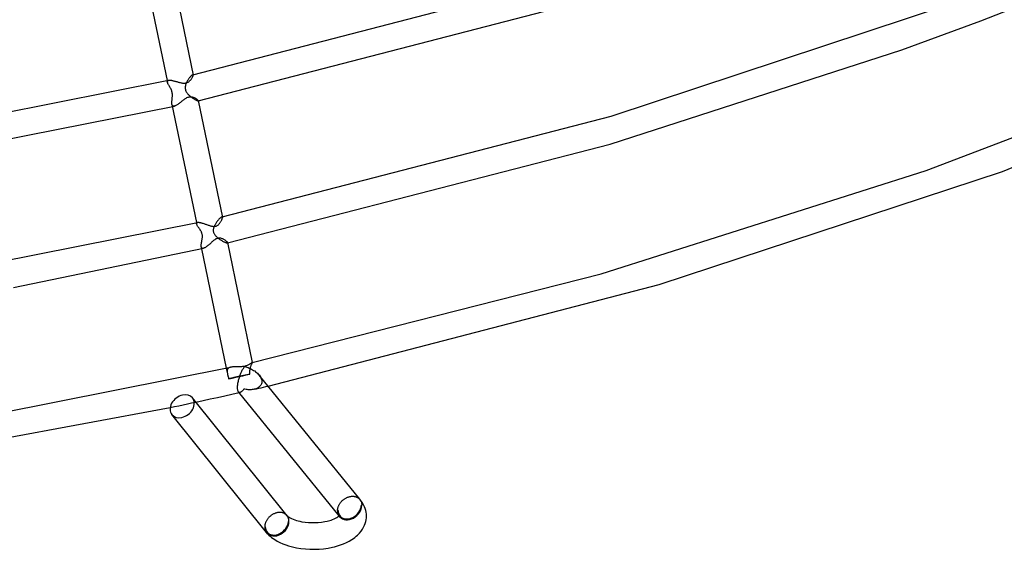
# Model space of a CAD drawing. Header units: millimetres. Extents: x -657 to 657, y -323 to 528.
# Tile 54 of 131: x 216 to 364, y -304 to -224. Entities that reach past the tile are written whole.
import ezdxf

# ---------------------------------------------------------------- set-up
doc = ezdxf.new("R2010")
doc.units = ezdxf.units.MM
doc.layers.add('HIDDEN', color=7, linetype='Continuous')
doc.layers.add('THICK', color=7, linetype='Continuous')

msp = doc.modelspace()

# ---------------------------------------------------------------- linework, layer by layer
at = {"layer": 'HIDDEN'}
for p, q in [((237.71, -233.58), (237.76, -233.82)), ((237.75, -233.71), (237.76, -233.67)), ((237.75, -233.76), (237.75, -233.71)), ((237.76, -233.82), (237.75, -233.76)), ((237.76, -233.67), (237.77, -233.63)), ((237.77, -233.87), (237.76, -233.82)), ((237.77, -233.63), (237.8, -233.6)), ((237.79, -233.94), (237.77, -233.87)), ((237.82, -234), (237.79, -233.94)), ((237.8, -233.6), (237.83, -233.57)), ((237.85, -234.07), (237.82, -234)), ((237.83, -233.57), (237.88, -233.55)), ((237.88, -233.55), (237.93, -233.53)), ((240.6, -234), (240.55, -234.13)), ((240.66, -233.88), (240.6, -234)), ((240.71, -233.78), (240.66, -233.88)), ((240.76, -233.68), (240.71, -233.78)), ((240.81, -233.58), (240.76, -233.68)), ((240.87, -233.48), (240.81, -233.58)), ((240.93, -233.39), (240.87, -233.48)), ((240.99, -233.3), (240.93, -233.39)), ((241.05, -233.21), (240.99, -233.3)), ((241.11, -233.13), (241.05, -233.21)), ((241.18, -233.06), (241.11, -233.13)), ((241.23, -232.99), (241.18, -233.06)), ((241.29, -232.93), (241.23, -232.99)), ((241.35, -232.87), (241.29, -232.93)), ((241.4, -232.83), (241.35, -232.87)), ((241.44, -232.79), (241.4, -232.83)), ((241.49, -232.76), (241.44, -232.79)), ((241.52, -232.74), (241.49, -232.76)), ((241.56, -232.73), (241.52, -232.74)), ((241.57, -232.72), (241.56, -232.73)), ((241.56, -232.73), (241.57, -232.72)), ((241.59, -232.72), (241.57, -232.72)), ((241.57, -232.72), (241.58, -232.72)), ((241.58, -232.72), (241.59, -232.72)), ((241.6, -232.73), (241.59, -232.72)), ((241.59, -232.72), (241.6, -232.72)), ((241.6, -232.72), (241.6, -232.71)), ((241.6, -232.71), (241.61, -232.71)), ((241.61, -232.74), (241.6, -232.73)), ((241.62, -232.75), (241.61, -232.74)), ((241.63, -232.77), (241.62, -232.75)), ((237.89, -234.14), (237.85, -234.07)), ((237.93, -234.22), (237.89, -234.14)), ((237.98, -234.29), (237.93, -234.22)), ((238.02, -234.37), (237.98, -234.29)), ((238.07, -234.46), (238.02, -234.37)), ((238.14, -234.57), (238.07, -234.46)), ((238.2, -234.68), (238.14, -234.57)), ((238.26, -234.79), (238.2, -234.68)), ((238.32, -234.91), (238.26, -234.79)), ((238.37, -235.02), (238.32, -234.91)), ((238.41, -235.14), (238.37, -235.02)), ((238.45, -235.26), (238.41, -235.14)), ((238.48, -235.38), (238.45, -235.26)), ((238.5, -235.49), (238.48, -235.38)), ((238.51, -235.62), (238.5, -235.49)), ((240.45, -234.53), (240.44, -234.66)), ((240.44, -234.66), (240.45, -234.8)), ((240.48, -234.39), (240.45, -234.53)), ((240.45, -234.8), (240.47, -234.93)), ((240.47, -234.93), (240.5, -235.06)), ((240.51, -234.26), (240.48, -234.39)), ((240.5, -235.06), (240.55, -235.19)), ((240.55, -234.13), (240.51, -234.26)), ((240.55, -235.19), (240.61, -235.3)), ((240.61, -235.3), (240.67, -235.39)), ((240.67, -235.39), (240.73, -235.48)), ((240.73, -235.48), (240.8, -235.56)), ((238.43, -236.84), (238.44, -236.74)), ((238.43, -236.93), (238.43, -236.84)), ((238.43, -237.02), (238.43, -236.93)), ((238.44, -236.74), (238.45, -236.63)), ((238.45, -236.63), (238.46, -236.53)), ((238.46, -236.53), (238.47, -236.42)), ((238.47, -236.42), (238.48, -236.31)), ((238.48, -236.31), (238.49, -236.2)), ((238.49, -236.2), (238.5, -236.09)), ((238.5, -236.09), (238.51, -235.98)), ((238.52, -235.74), (238.51, -235.62)), ((238.51, -235.98), (238.52, -235.86)), ((238.52, -235.86), (238.52, -235.74)), ((240.8, -235.56), (240.86, -235.63)), ((240.86, -235.63), (240.94, -235.71)), ((240.94, -235.71), (241.01, -235.78)), ((241.01, -235.78), (241.09, -235.86)), ((241.09, -235.86), (241.17, -235.93)), ((241.17, -235.93), (241.26, -236)), ((241.26, -236), (241.34, -236.06)), ((241.34, -236.06), (241.43, -236.12)), ((241.43, -236.12), (241.51, -236.18)), ((241.51, -236.18), (241.59, -236.24)), ((241.59, -236.24), (241.68, -236.3)), ((241.68, -236.3), (241.76, -236.35)), ((241.76, -236.35), (241.83, -236.39)), ((241.83, -236.39), (241.91, -236.44)), ((241.91, -236.44), (241.98, -236.48)), ((241.98, -236.48), (242.05, -236.51)), ((242.05, -236.51), (242.11, -236.55)), ((242.11, -236.55), (242.17, -236.57)), ((242.17, -236.57), (242.23, -236.6)), ((242.23, -236.6), (242.28, -236.61)), ((242.28, -236.61), (242.32, -236.63)), ((242.32, -236.63), (242.35, -236.63)), ((242.35, -236.63), (242.38, -236.64)), ((242.38, -236.64), (242.4, -236.64)), ((242.4, -236.64), (242.41, -236.63)), ((242.41, -236.63), (242.41, -236.63)), ((242.41, -236.63), (242.42, -236.63)), ((242.42, -236.62), (242.42, -236.61)), ((242.42, -236.63), (242.42, -236.62)), ((242.42, -236.62), (242.42, -236.62)), ((238.44, -237.1), (238.43, -237.02)), ((238.45, -237.18), (238.44, -237.1)), ((238.47, -237.25), (238.45, -237.18)), ((238.5, -237.31), (238.47, -237.25)), ((238.53, -237.36), (238.5, -237.31)), ((238.57, -237.4), (238.53, -237.36)), ((238.62, -237.43), (238.57, -237.4)), ((238.68, -237.44), (238.62, -237.43)), ((238.75, -237.44), (238.68, -237.44)), ((238.82, -237.43), (238.75, -237.44)), ((245.24, -254.77), (245.17, -254.87)), ((245.31, -254.68), (245.24, -254.77)), ((245.37, -254.6), (245.31, -254.68)), ((245.44, -254.51), (245.37, -254.6)), ((245.51, -254.44), (245.44, -254.51)), ((245.57, -254.37), (245.51, -254.44)), ((245.63, -254.3), (245.57, -254.37)), ((245.69, -254.25), (245.63, -254.3)), ((245.75, -254.2), (245.69, -254.25)), ((245.8, -254.16), (245.75, -254.2)), ((245.85, -254.12), (245.8, -254.16)), ((245.9, -254.1), (245.85, -254.12)), ((245.94, -254.09), (245.9, -254.1)), ((245.96, -254.09), (245.94, -254.09)), ((245.94, -254.09), (245.95, -254.09)), ((245.95, -254.09), (245.97, -254.08)), ((245.99, -254.09), (245.96, -254.09)), ((245.97, -254.08), (245.98, -254.08)), ((245.98, -254.08), (245.99, -254.08)), ((245.99, -254.08), (246.01, -254.07)), ((246, -254.1), (245.99, -254.09)), ((246.02, -254.11), (246, -254.1)), ((246.01, -254.07), (246.02, -254.07)), ((246.03, -254.13), (246.02, -254.11)), ((246.04, -254.15), (246.03, -254.13)), ((242.12, -254.94), (242.15, -255.12)), ((242.15, -255.02), (242.17, -254.98)), ((242.15, -255.07), (242.15, -255.02)), ((242.15, -255.12), (242.15, -255.07)), ((242.17, -255.18), (242.15, -255.12)), ((242.17, -254.98), (242.2, -254.94)), ((242.2, -255.25), (242.17, -255.18)), ((242.2, -254.94), (242.24, -254.92)), ((242.23, -255.31), (242.2, -255.25)), ((242.27, -255.39), (242.23, -255.31)), ((242.24, -254.92), (242.29, -254.9)), ((242.31, -255.46), (242.27, -255.39)), ((242.37, -255.54), (242.31, -255.46)), ((242.42, -255.63), (242.37, -255.54)), ((242.48, -255.71), (242.42, -255.63)), ((242.54, -255.8), (242.48, -255.71)), ((242.59, -255.86), (242.54, -255.8)), ((242.63, -255.93), (242.59, -255.86)), ((242.68, -255.99), (242.63, -255.93)), ((242.72, -256.06), (242.68, -255.99)), ((242.76, -256.13), (242.72, -256.06)), ((242.8, -256.2), (242.76, -256.13)), ((242.84, -256.27), (242.8, -256.2)), ((244.67, -256.07), (244.66, -256.16)), ((244.66, -256.16), (244.67, -256.25)), ((244.69, -255.9), (244.67, -255.98)), ((244.67, -255.98), (244.67, -256.07)), ((244.67, -256.25), (244.69, -256.34)), ((244.71, -255.82), (244.69, -255.9)), ((244.72, -255.75), (244.71, -255.82)), ((244.74, -255.69), (244.72, -255.75)), ((244.77, -255.63), (244.74, -255.69)), ((244.79, -255.57), (244.77, -255.63)), ((244.81, -255.51), (244.79, -255.57)), ((244.84, -255.45), (244.81, -255.51)), ((244.87, -255.39), (244.84, -255.45)), ((244.9, -255.33), (244.87, -255.39)), ((244.93, -255.27), (244.9, -255.33)), ((244.99, -255.17), (244.93, -255.27)), ((245.05, -255.07), (244.99, -255.17)), ((245.11, -254.97), (245.05, -255.07)), ((245.17, -254.87), (245.11, -254.97)), ((242.88, -256.34), (242.84, -256.27)), ((242.91, -256.42), (242.88, -256.34)), ((242.95, -256.5), (242.91, -256.42)), ((242.93, -257.8), (242.95, -257.7)), ((242.97, -256.58), (242.95, -256.5)), ((242.95, -257.7), (242.97, -257.6)), ((243, -256.66), (242.97, -256.58)), ((242.97, -257.6), (242.99, -257.5)), ((242.99, -257.5), (243, -257.4)), ((243.01, -256.74), (243, -256.66)), ((243, -257.4), (243.02, -257.29)), ((243.03, -256.83), (243.01, -256.74)), ((243.02, -257.29), (243.03, -257.2)), ((243.03, -256.92), (243.03, -256.83)), ((243.03, -257.01), (243.03, -256.92)), ((243.03, -257.1), (243.03, -257.01)), ((243.03, -257.2), (243.03, -257.1)), ((244.69, -256.34), (244.71, -256.42)), ((244.71, -256.42), (244.74, -256.51)), ((244.74, -256.51), (244.78, -256.59)), ((244.78, -256.59), (244.83, -256.67)), ((244.83, -256.67), (244.88, -256.76)), ((244.88, -256.76), (244.95, -256.84)), ((244.95, -256.84), (245.02, -256.92)), ((245.02, -256.92), (245.1, -257)), ((245.1, -257), (245.18, -257.08)), ((245.18, -257.08), (245.27, -257.16)), ((245.27, -257.16), (245.37, -257.24)), ((245.37, -257.24), (245.46, -257.31)), ((245.46, -257.31), (245.56, -257.39)), ((245.56, -257.39), (245.66, -257.46)), ((245.66, -257.46), (245.76, -257.53)), ((245.76, -257.53), (245.86, -257.59)), ((245.86, -257.59), (245.96, -257.65)), ((245.96, -257.65), (246.06, -257.71)), ((246.06, -257.71), (246.15, -257.76)), ((242.86, -258.29), (242.87, -258.2)), ((242.86, -258.37), (242.86, -258.29)), ((242.86, -258.45), (242.86, -258.37)), ((242.86, -258.52), (242.86, -258.45)), ((242.87, -258.59), (242.86, -258.52)), ((242.87, -258.2), (242.88, -258.1)), ((242.89, -258.66), (242.87, -258.59)), ((242.87, -258.59), (242.92, -258.86)), ((242.88, -258.1), (242.9, -258.01)), ((242.91, -258.71), (242.89, -258.66)), ((242.9, -258.01), (242.91, -257.91)), ((242.91, -257.91), (242.93, -257.8)), ((242.95, -258.76), (242.91, -258.71)), ((242.99, -258.79), (242.95, -258.76)), ((243.05, -258.81), (242.99, -258.79)), ((243.11, -258.81), (243.05, -258.81)), ((243.18, -258.8), (243.11, -258.81)), ((246.15, -257.76), (246.24, -257.81)), ((246.24, -257.81), (246.33, -257.85)), ((246.33, -257.85), (246.41, -257.89)), ((246.41, -257.89), (246.49, -257.92)), ((246.49, -257.92), (246.56, -257.95)), ((246.56, -257.95), (246.62, -257.97)), ((246.62, -257.97), (246.67, -257.99)), ((246.67, -257.99), (246.72, -258)), ((246.72, -258), (246.76, -258)), ((246.76, -258), (246.79, -258)), ((246.79, -258), (246.8, -257.99)), ((246.8, -257.99), (246.81, -257.99)), ((246.81, -257.99), (246.82, -257.98)), ((246.82, -257.96), (246.82, -257.95)), ((246.82, -257.97), (246.82, -257.96)), ((246.82, -257.98), (246.82, -257.97)), ((246.63, -276.82), (246.81, -277.67)), ((246.81, -276.98), (246.79, -277.04)), ((246.85, -276.91), (246.81, -276.98)), ((246.9, -276.86), (246.85, -276.91)), ((246.95, -276.81), (246.9, -276.86)), ((247.02, -276.77), (246.95, -276.81)), ((247.09, -276.73), (247.02, -276.77)), ((247.17, -276.7), (247.09, -276.73)), ((247.26, -276.68), (247.17, -276.7)), ((250.2, -277.05), (250.21, -276.98)), ((250.21, -276.98), (250.24, -276.86)), ((250.24, -276.86), (250.26, -276.75)), ((250.26, -276.75), (250.29, -276.64)), ((250.29, -276.64), (250.33, -276.54)), ((250.33, -276.54), (250.36, -276.45)), ((250.36, -276.45), (250.39, -276.36)), ((250.39, -276.36), (250.42, -276.28)), ((250.42, -276.28), (250.45, -276.2)), ((250.45, -276.2), (250.48, -276.14)), ((250.48, -276.14), (250.5, -276.09)), ((250.5, -276.09), (250.52, -276.04)), ((250.53, -275.95), (250.52, -275.95)), ((250.52, -276.04), (250.53, -276)), ((250.54, -275.96), (250.53, -275.95)), ((250.53, -275.95), (250.53, -275.95)), ((250.53, -275.95), (250.53, -275.95)), ((250.53, -276), (250.54, -275.98)), ((250.54, -275.98), (250.54, -275.96)), ((250.54, -275.96), (250.54, -275.96)), ((250.54, -275.96), (250.54, -275.96)), ((246.77, -277.12), (246.76, -277.2)), ((246.76, -277.2), (246.76, -277.28)), ((246.76, -277.28), (246.76, -277.37)), ((246.76, -277.37), (246.77, -277.47)), ((246.79, -277.04), (246.77, -277.12)), ((246.77, -277.47), (246.79, -277.56)), ((246.79, -277.56), (246.81, -277.67)), ((246.81, -277.67), (246.81, -277.68)), ((246.81, -277.68), (246.81, -277.69)), ((246.81, -277.69), (246.81, -277.7)), ((246.81, -277.7), (246.81, -277.71)), ((246.81, -277.71), (246.82, -277.72)), ((246.82, -277.72), (246.82, -277.73)), ((246.82, -277.73), (246.83, -277.8)), ((246.83, -277.8), (246.85, -277.86)), ((246.85, -277.86), (246.87, -277.93)), ((246.87, -277.93), (246.88, -278)), ((246.88, -278), (246.9, -278.07)), ((246.9, -278.07), (246.92, -278.14)), ((246.92, -278.14), (246.94, -278.21)), ((246.94, -278.21), (246.95, -278.28)), ((246.95, -278.28), (246.97, -278.36)), ((246.97, -278.36), (246.99, -278.43)), ((246.99, -278.43), (247.52, -278.31)), ((247.52, -278.31), (248.05, -278.19)), ((248.05, -278.19), (248.58, -278.08)), ((248.58, -278.08), (249.1, -277.96)), ((249.1, -277.96), (249.63, -277.84)), ((249.63, -277.84), (250.16, -277.72)), ((250.15, -277.49), (250.16, -277.41)), ((250.15, -277.57), (250.15, -277.49)), ((250.16, -277.65), (250.15, -277.57)), ((250.16, -277.34), (250.17, -277.26)), ((250.16, -277.41), (250.16, -277.34)), ((250.16, -277.72), (250.16, -277.65)), ((250.17, -277.26), (250.18, -277.19)), ((250.18, -277.19), (250.19, -277.12)), ((250.19, -277.12), (250.2, -277.05)), ((251.56, -277.84), (251.67, -277.99)), ((251.67, -277.99), (251.76, -278.14)), ((251.76, -278.14), (251.84, -278.3)), ((251.84, -278.3), (251.91, -278.46)), ((251.91, -278.46), (251.95, -278.62)), ((249.29, -279.95), (249.23, -280.03)), ((249.44, -279.98), (249.29, -279.95)), ((250.94, -279.96), (250.81, -279.99)), ((250.82, -279.99), (251.17, -279.91)), ((251.07, -279.91), (250.94, -279.96)), ((251.2, -279.87), (251.07, -279.91)), ((251.17, -279.91), (251.52, -279.83)), ((251.32, -279.81), (251.2, -279.87)), ((251.43, -279.74), (251.32, -279.81)), ((251.54, -279.67), (251.43, -279.74)), ((251.52, -279.83), (251.87, -279.75)), ((251.64, -279.59), (251.54, -279.67)), ((251.73, -279.49), (251.64, -279.59)), ((251.8, -279.39), (251.73, -279.49)), ((251.86, -279.28), (251.8, -279.39)), ((251.91, -279.16), (251.86, -279.28)), ((251.87, -279.75), (252.22, -279.67)), ((251.95, -279.04), (251.91, -279.16)), ((251.95, -278.62), (251.97, -278.78)), ((251.97, -278.91), (251.95, -279.04)), ((251.97, -278.78), (251.97, -278.91)), ((252.22, -279.67), (252.57, -279.59)), ((252.57, -279.59), (252.92, -279.51)), ((248.49, -280.41), (248.46, -280.37)), ((248.53, -280.43), (248.49, -280.41)), ((248.58, -280.45), (248.53, -280.43)), ((248.56, -280.49), (248.58, -280.48)), ((248.62, -280.46), (248.58, -280.45)), ((248.58, -280.48), (248.61, -280.48)), ((248.61, -280.48), (248.63, -280.47)), ((248.67, -280.46), (248.62, -280.46)), ((248.63, -280.47), (248.66, -280.47)), ((248.66, -280.47), (248.68, -280.46)), ((248.71, -280.45), (248.67, -280.46)), ((248.68, -280.46), (248.71, -280.46)), ((248.77, -280.44), (248.71, -280.45)), ((248.82, -280.41), (248.77, -280.44)), ((248.88, -280.38), (248.82, -280.41)), ((248.93, -280.34), (248.88, -280.38)), ((248.99, -280.29), (248.93, -280.34)), ((249.05, -280.24), (248.99, -280.29)), ((249.11, -280.17), (249.05, -280.24)), ((249.17, -280.11), (249.11, -280.17)), ((249.23, -280.03), (249.17, -280.11)), ((249.6, -280.01), (249.44, -279.98)), ((249.76, -280.03), (249.6, -280.01)), ((249.91, -280.05), (249.76, -280.03)), ((250.06, -280.05), (249.91, -280.05)), ((250.22, -280.05), (250.06, -280.05)), ((250.37, -280.05), (250.22, -280.05)), ((250.52, -280.04), (250.37, -280.05)), ((250.66, -280.02), (250.52, -280.04)), ((250.81, -279.99), (250.66, -280.02)), ((238.19, -282.73), (238.83, -282.59)), ((238.83, -282.59), (239.48, -282.46)), ((239.48, -282.46), (240.12, -282.32)), ((240.12, -282.32), (240.77, -282.18)), ((240.77, -282.18), (241.41, -282.04)), ((241.41, -282.04), (242.05, -281.91)), ((266.71, -296.51), (266.71, -296.52)), ((266.71, -296.52), (266.72, -296.52)), ((266.72, -296.52), (266.72, -296.53)), ((266.72, -296.53), (266.73, -296.53)), ((266.73, -296.53), (266.73, -296.54)), ((266.73, -296.54), (266.74, -296.55)), ((266.74, -296.55), (266.78, -296.61)), ((266.78, -296.61), (266.82, -296.67)), ((266.82, -296.67), (266.86, -296.73)), ((266.86, -296.73), (266.89, -296.8)), ((266.89, -296.8), (266.92, -296.87)), ((266.92, -296.87), (266.95, -296.94)), ((267.02, -297.41), (266.93, -297.43)), ((266.95, -296.94), (266.97, -297.02)), ((266.97, -297.02), (266.99, -297.09)), ((266.99, -297.09), (267, -297.17)), ((267, -297.17), (267.01, -297.25)), ((267.01, -297.25), (267.02, -297.33)), ((267.02, -297.33), (267.02, -297.41)), ((255.74, -298.94), (255.73, -298.93)), ((255.74, -298.95), (255.74, -298.94)), ((255.75, -298.96), (255.74, -298.95)), ((255.76, -298.97), (255.75, -298.96)), ((255.77, -298.98), (255.76, -298.97)), ((255.78, -298.99), (255.77, -298.98)), ((255.82, -299.05), (255.78, -298.99)), ((255.86, -299.11), (255.82, -299.05)), ((255.9, -299.17), (255.86, -299.11)), ((255.93, -299.24), (255.9, -299.17)), ((263.46, -298.2), (263.37, -298.22)), ((263.64, -299.08), (263.6, -299.02)), ((263.73, -299.18), (263.7, -299.15)), ((263.72, -298.95), (263.71, -298.99)), ((263.71, -298.99), (263.71, -299.04)), ((263.71, -299.04), (263.71, -299.08)), ((263.71, -299.08), (263.72, -299.11)), ((263.73, -298.92), (263.72, -298.95)), ((263.72, -299.11), (263.72, -299.15)), ((263.72, -299.15), (263.73, -299.17)), ((263.74, -298.87), (263.73, -298.89)), ((263.73, -298.89), (263.73, -298.92)), ((263.73, -299.17), (263.74, -299.19)), ((263.74, -299.2), (263.73, -299.18)), ((263.74, -298.87), (263.74, -298.87)), ((263.74, -299.19), (263.74, -299.2)), ((263.74, -299.2), (263.74, -299.2)), ((252.4, -300.66), (252.49, -300.64)), ((255.96, -299.31), (255.93, -299.24)), ((255.99, -299.38), (255.96, -299.31)), ((255.97, -299.87), (256.06, -299.85)), ((256.01, -299.46), (255.99, -299.38)), ((256.03, -299.53), (256.01, -299.46)), ((256.04, -299.61), (256.03, -299.53)), ((256.05, -299.69), (256.04, -299.61)), ((256.06, -299.77), (256.05, -299.69)), ((256.06, -299.85), (256.06, -299.77))]:
    msp.add_line(p, q, dxfattribs=at)
for centre, start, end in [((265.19, -297.82), 219.0588, 221.6883), ((254.23, -300.26), 218.7755, 221.6887)]:
    msp.add_arc(centre, 1.9, start, end, dxfattribs=at)
for centre, major_axis, ratio, start_param, end_param in [((248.93, -278.04), (-1.96, -0.4), 0.041332, -1.210506, -0.158728), ((248.93, -278.04), (-1.96, -0.4), 0.041332, -2.262285, -1.210506), ((239.99, -282.54), (1.56, 1.25), 0.76134, -2.145149, -0.000075), ((239.99, -282.54), (1.56, 1.25), 0.76134, 3.141518, 4.138037), ((265.19, -297.82), (-1.49, -1.33), 0.791154, 0.000104, 2.527861), ((265.19, -297.82), (1.48, 1.2), 0.764508, 3.141533, 5.705075), ((265.19, -297.82), (1.42, 1.26), 0.791154, -3.141489, -0.613732), ((265.19, -297.82), (-1.55, -1.26), 0.764508, 0.992687, 2.563483), ((265.19, -297.82), (1.48, 1.2), 0.764508, 2.563483, 3.141533), ((265.19, -297.82), (1.42, 1.26), 0.791154, 2.527861, 3.141697), ((265.19, -297.82), (-1.49, -1.33), 0.791154, -0.099618, 0.000104), ((265.19, -297.82), (-1.55, -1.26), 0.764508, -0.043512, -0.000059), ((265.19, -297.82), (-1.55, -1.26), 0.764508, -0.000059, 0.010939), ((265.19, -297.82), (-1.55, -1.26), 0.764508, 0.034199, 0.992687), ((254.23, -300.26), (-1.48, -1.19), 0.76134, -0.574352, -0.000075), ((254.23, -300.26), (-1.42, -1.26), 0.791154, -0.613732, 0.000104), ((254.23, -300.26), (-1.49, -1.33), 0.791154, 0.000104, 2.527861), ((254.23, -300.26), (-1.48, -1.19), 0.76134, -0.000075, 2.56724), ((254.23, -300.26), (-1.42, -1.26), 0.791154, 0.000104, 2.527861), ((254.23, -300.26), (-1.56, -1.25), 0.76134, 0.996444, 2.56724), ((254.23, -300.26), (-1.56, -1.25), 0.76134, 0.040781, 0.996444)]:
    msp.add_ellipse(centre, major_axis=major_axis, ratio=ratio, start_param=start_param, end_param=end_param, dxfattribs=at)
at = {"layer": 'THICK'}
for p, q in [((360.15, -224.64), (390.78, -212.46)), ((234.03, -215.75), (237.71, -233.58)), ((238.01, -215.26), (241.63, -232.77)), ((241.61, -232.71), (299.06, -217.85)), ((242.42, -236.63), (300.15, -221.7)), ((304.53, -238.93), (355.78, -222.03)), ((348.28, -228.99), (360.15, -224.64)), ((304.38, -243.13), (348.28, -228.99)), ((363.38, -247.24), (403.65, -231.12)), ((195.96, -241.85), (237.93, -233.53)), ((237.93, -233.53), (237.98, -233.52)), ((237.98, -233.52), (238.05, -233.52)), ((238.05, -233.52), (238.12, -233.52)), ((238.12, -233.52), (238.19, -233.53)), ((238.19, -233.53), (238.27, -233.54)), ((238.27, -233.54), (238.36, -233.55)), ((238.36, -233.55), (238.45, -233.57)), ((238.45, -233.57), (238.55, -233.59)), ((238.55, -233.59), (238.64, -233.62)), ((238.64, -233.62), (238.75, -233.64)), ((238.75, -233.64), (238.85, -233.67)), ((238.85, -233.67), (238.96, -233.7)), ((238.96, -233.7), (239.06, -233.73)), ((239.06, -233.73), (239.17, -233.76)), ((239.17, -233.76), (239.28, -233.8)), ((239.28, -233.8), (239.39, -233.83)), ((239.39, -233.83), (239.5, -233.86)), ((239.5, -233.86), (239.6, -233.89)), ((239.6, -233.89), (239.71, -233.91)), ((239.71, -233.91), (239.82, -233.93)), ((239.82, -233.93), (239.92, -233.96)), ((239.92, -233.96), (240.03, -233.97)), ((240.03, -233.97), (240.14, -233.98)), ((240.14, -233.98), (240.24, -233.99)), ((240.24, -233.99), (240.35, -233.99)), ((240.35, -233.99), (240.45, -233.98)), ((240.45, -233.98), (240.55, -233.96)), ((240.55, -233.96), (240.64, -233.94)), ((240.64, -233.94), (240.73, -233.9)), ((240.73, -233.9), (240.81, -233.86)), ((240.81, -233.86), (240.89, -233.82)), ((240.89, -233.82), (240.97, -233.77)), ((240.97, -233.77), (241.03, -233.72)), ((241.03, -233.72), (241.1, -233.66)), ((241.1, -233.66), (241.16, -233.6)), ((241.16, -233.6), (241.22, -233.54)), ((241.22, -233.54), (241.28, -233.48)), ((241.28, -233.48), (241.33, -233.41)), ((241.33, -233.41), (241.38, -233.35)), ((241.38, -233.35), (241.42, -233.28)), ((241.42, -233.28), (241.46, -233.22)), ((241.46, -233.22), (241.5, -233.15)), ((241.5, -233.15), (241.53, -233.09)), ((241.53, -233.09), (241.56, -233.03)), ((241.56, -233.03), (241.58, -232.97)), ((241.58, -232.97), (241.6, -232.92)), ((241.6, -232.92), (241.62, -232.88)), ((241.62, -232.88), (241.63, -232.83)), ((241.63, -232.8), (241.63, -232.77)), ((241.63, -232.83), (241.63, -232.8)), ((351.9, -247.12), (388.79, -233.07)), ((239.64, -236.95), (239.54, -237.03)), ((239.74, -236.87), (239.64, -236.95)), ((239.84, -236.79), (239.74, -236.87)), ((239.95, -236.71), (239.84, -236.79)), ((240.05, -236.63), (239.95, -236.71)), ((240.15, -236.55), (240.05, -236.63)), ((240.25, -236.47), (240.15, -236.55)), ((240.35, -236.4), (240.25, -236.47)), ((240.45, -236.33), (240.35, -236.4)), ((240.56, -236.27), (240.45, -236.33)), ((240.66, -236.21), (240.56, -236.27)), ((240.77, -236.16), (240.66, -236.21)), ((240.88, -236.12), (240.77, -236.16)), ((240.99, -236.09), (240.88, -236.12)), ((241.09, -236.08), (240.99, -236.09)), ((241.18, -236.07), (241.09, -236.08)), ((241.27, -236.07), (241.18, -236.07)), ((241.37, -236.07), (241.27, -236.07)), ((241.45, -236.09), (241.37, -236.07)), ((241.54, -236.1), (241.45, -236.09)), ((241.62, -236.12), (241.54, -236.1)), ((241.7, -236.15), (241.62, -236.12)), ((241.77, -236.18), (241.7, -236.15)), ((241.85, -236.21), (241.77, -236.18)), ((241.92, -236.24), (241.85, -236.21)), ((241.99, -236.28), (241.92, -236.24)), ((242.05, -236.31), (241.99, -236.28)), ((242.11, -236.35), (242.05, -236.31)), ((242.17, -236.38), (242.11, -236.35)), ((242.22, -236.42), (242.17, -236.38)), ((242.27, -236.45), (242.22, -236.42)), ((242.31, -236.49), (242.27, -236.45)), ((242.35, -236.52), (242.31, -236.49)), ((242.37, -236.54), (242.35, -236.52)), ((242.4, -236.57), (242.37, -236.54)), ((242.41, -236.59), (242.4, -236.57)), ((242.42, -236.61), (242.41, -236.59)), ((242.42, -236.61), (246.04, -254.15)), ((196.67, -245.78), (238.82, -237.43)), ((238.45, -237.18), (242.12, -254.94)), ((238.9, -237.41), (238.82, -237.43)), ((238.98, -237.38), (238.9, -237.41)), ((239.06, -237.34), (238.98, -237.38)), ((239.15, -237.29), (239.06, -237.34)), ((239.25, -237.23), (239.15, -237.29)), ((239.34, -237.17), (239.25, -237.23)), ((239.44, -237.1), (239.34, -237.17)), ((239.54, -237.03), (239.44, -237.1)), ((246.02, -254.07), (304.53, -238.93)), ((246.83, -257.99), (304.38, -243.13)), ((303, -262.63), (351.9, -247.12)), ((311.76, -264.24), (363.38, -247.24)), ((245.78, -254.83), (245.83, -254.76)), ((245.83, -254.76), (245.87, -254.68)), ((245.87, -254.68), (245.91, -254.61)), ((245.91, -254.61), (245.94, -254.53)), ((245.94, -254.53), (245.97, -254.46)), ((245.97, -254.46), (246, -254.4)), ((246, -254.4), (246.02, -254.34)), ((246.02, -254.34), (246.03, -254.28)), ((246.03, -254.28), (246.04, -254.23)), ((246.04, -254.19), (246.04, -254.15)), ((246.04, -254.23), (246.04, -254.19)), ((199.55, -263.37), (242.29, -254.9)), ((242.29, -254.9), (242.35, -254.89)), ((242.35, -254.89), (242.41, -254.89)), ((242.41, -254.89), (242.48, -254.89)), ((242.48, -254.89), (242.56, -254.9)), ((242.56, -254.9), (242.64, -254.92)), ((242.64, -254.92), (242.73, -254.93)), ((242.73, -254.93), (242.82, -254.96)), ((242.82, -254.96), (242.92, -254.98)), ((242.92, -254.98), (243.02, -255.01)), ((243.02, -255.01), (243.12, -255.05)), ((243.12, -255.05), (243.23, -255.08)), ((243.23, -255.08), (243.34, -255.12)), ((243.34, -255.12), (243.45, -255.16)), ((243.45, -255.16), (243.56, -255.2)), ((243.56, -255.2), (243.67, -255.23)), ((243.67, -255.23), (243.78, -255.27)), ((243.78, -255.27), (243.89, -255.31)), ((243.89, -255.31), (243.99, -255.35)), ((243.99, -255.35), (244.1, -255.38)), ((244.1, -255.38), (244.2, -255.41)), ((244.2, -255.41), (244.3, -255.44)), ((244.3, -255.44), (244.4, -255.46)), ((244.4, -255.46), (244.5, -255.48)), ((244.5, -255.48), (244.6, -255.5)), ((244.6, -255.5), (244.7, -255.51)), ((244.7, -255.51), (244.8, -255.51)), ((244.8, -255.51), (244.9, -255.5)), ((244.9, -255.5), (244.99, -255.49)), ((244.99, -255.49), (245.09, -255.46)), ((245.09, -255.46), (245.19, -255.42)), ((245.19, -255.42), (245.27, -255.37)), ((245.27, -255.37), (245.35, -255.32)), ((245.35, -255.32), (245.43, -255.26)), ((245.43, -255.26), (245.5, -255.19)), ((245.5, -255.19), (245.56, -255.13)), ((245.56, -255.13), (245.62, -255.06)), ((245.62, -255.06), (245.68, -254.98)), ((245.68, -254.98), (245.73, -254.91)), ((245.73, -254.91), (245.78, -254.83)), ((244.61, -257.73), (244.52, -257.81)), ((244.71, -257.65), (244.61, -257.73)), ((244.8, -257.58), (244.71, -257.65)), ((244.9, -257.51), (244.8, -257.58)), ((245, -257.44), (244.9, -257.51)), ((245.04, -257.42), (245, -257.44)), ((245.07, -257.4), (245.04, -257.42)), ((245.11, -257.38), (245.07, -257.4)), ((245.14, -257.37), (245.11, -257.38)), ((245.18, -257.35), (245.14, -257.37)), ((245.21, -257.33), (245.18, -257.35)), ((245.25, -257.32), (245.21, -257.33)), ((245.29, -257.31), (245.25, -257.32)), ((245.33, -257.3), (245.29, -257.31)), ((245.36, -257.29), (245.33, -257.3)), ((245.43, -257.28), (245.36, -257.29)), ((245.49, -257.27), (245.43, -257.28)), ((245.55, -257.27), (245.49, -257.27)), ((245.61, -257.27), (245.55, -257.27)), ((245.67, -257.27), (245.61, -257.27)), ((245.73, -257.28), (245.67, -257.27)), ((245.82, -257.3), (245.73, -257.28)), ((245.92, -257.33), (245.82, -257.3)), ((246.01, -257.36), (245.92, -257.33)), ((246.1, -257.4), (246.01, -257.36)), ((246.19, -257.44), (246.1, -257.4)), ((246.28, -257.49), (246.19, -257.44)), ((246.36, -257.53), (246.28, -257.49)), ((246.44, -257.58), (246.36, -257.53)), ((246.51, -257.63), (246.44, -257.58)), ((246.57, -257.68), (246.51, -257.63)), ((246.63, -257.73), (246.57, -257.68)), ((246.68, -257.77), (246.63, -257.73)), ((214.61, -264.67), (243.18, -258.8)), ((242.92, -258.86), (246.63, -276.82)), ((243.25, -258.78), (243.18, -258.8)), ((243.32, -258.75), (243.25, -258.78)), ((243.4, -258.71), (243.32, -258.75)), ((243.48, -258.66), (243.4, -258.71)), ((243.57, -258.61), (243.48, -258.66)), ((243.66, -258.55), (243.57, -258.61)), ((243.75, -258.48), (243.66, -258.55)), ((243.84, -258.4), (243.75, -258.48)), ((243.94, -258.32), (243.84, -258.4)), ((244.03, -258.24), (243.94, -258.32)), ((244.13, -258.16), (244.03, -258.24)), ((244.23, -258.07), (244.13, -258.16)), ((244.33, -257.98), (244.23, -258.07)), ((244.42, -257.9), (244.33, -257.98)), ((244.52, -257.81), (244.42, -257.9)), ((246.73, -257.81), (246.68, -257.77)), ((246.76, -257.85), (246.73, -257.81)), ((246.79, -257.89), (246.76, -257.85)), ((246.81, -257.92), (246.79, -257.89)), ((246.82, -257.95), (246.81, -257.92)), ((246.82, -257.95), (250.54, -275.96)), ((250.52, -275.95), (303, -262.63)), ((252.92, -279.51), (311.76, -264.24)), ((203.57, -285.34), (247.26, -276.68)), ((247.36, -276.66), (247.26, -276.68)), ((247.46, -276.65), (247.36, -276.66)), ((247.57, -276.64), (247.46, -276.65)), ((247.68, -276.63), (247.57, -276.64)), ((247.79, -276.63), (247.68, -276.63)), ((247.91, -276.63), (247.79, -276.63)), ((248.03, -276.63), (247.91, -276.63)), ((248.16, -276.63), (248.03, -276.63)), ((248.28, -276.63), (248.16, -276.63)), ((248.41, -276.63), (248.28, -276.63)), ((248.53, -276.63), (248.41, -276.63)), ((248.66, -276.62), (248.53, -276.63)), ((248.8, -276.62), (248.66, -276.62)), ((248.93, -276.61), (248.8, -276.62)), ((249.07, -276.59), (248.93, -276.61)), ((249.2, -276.57), (249.07, -276.59)), ((249.09, -277.04), (249.15, -276.94)), ((249.15, -276.94), (249.2, -276.85)), ((249.34, -276.55), (249.2, -276.57)), ((249.2, -276.85), (249.26, -276.75)), ((249.26, -276.75), (249.31, -276.67)), ((249.31, -276.67), (249.37, -276.59)), ((249.45, -276.52), (249.34, -276.55)), ((249.37, -276.59), (249.55, -276.63)), ((249.57, -276.48), (249.45, -276.52)), ((249.55, -276.63), (249.73, -276.68)), ((249.68, -276.45), (249.57, -276.48)), ((249.78, -276.41), (249.68, -276.45)), ((249.73, -276.68), (249.91, -276.74)), ((249.87, -276.36), (249.78, -276.41)), ((249.96, -276.32), (249.87, -276.36)), ((249.91, -276.74), (250.09, -276.81)), ((250.05, -276.27), (249.96, -276.32)), ((250.12, -276.23), (250.05, -276.27)), ((250.09, -276.81), (250.26, -276.89)), ((250.2, -276.18), (250.12, -276.23)), ((250.26, -276.14), (250.2, -276.18)), ((250.32, -276.1), (250.26, -276.14)), ((250.26, -276.89), (250.43, -276.97)), ((250.37, -276.06), (250.32, -276.1)), ((250.41, -276.03), (250.37, -276.06)), ((250.45, -276), (250.41, -276.03)), ((250.43, -276.97), (250.59, -277.05)), ((250.48, -275.98), (250.45, -276)), ((250.51, -275.96), (250.48, -275.98)), ((250.52, -275.95), (250.51, -275.96)), ((248.51, -278.48), (248.55, -278.35)), ((248.55, -278.35), (248.6, -278.21)), ((248.6, -278.21), (248.64, -278.08)), ((248.64, -278.08), (248.68, -277.95)), ((248.68, -277.95), (248.73, -277.83)), ((248.73, -277.83), (248.78, -277.7)), ((248.78, -277.7), (248.83, -277.59)), ((248.83, -277.59), (248.88, -277.47)), ((248.88, -277.47), (248.93, -277.36)), ((248.93, -277.36), (248.98, -277.25)), ((248.98, -277.25), (249.04, -277.14)), ((249.04, -277.14), (249.09, -277.04)), ((250.59, -277.05), (250.74, -277.15)), ((250.74, -277.15), (250.9, -277.24)), ((250.9, -277.24), (251.04, -277.35)), ((251.04, -277.35), (251.18, -277.46)), ((251.18, -277.46), (251.32, -277.58)), ((251.32, -277.58), (251.44, -277.71)), ((251.44, -277.71), (251.56, -277.84)), ((266.72, -296.52), (251.56, -277.85)), ((248.31, -279.73), (248.32, -279.59)), ((248.32, -279.86), (248.31, -279.73)), ((248.32, -279.59), (248.33, -279.46)), ((248.32, -279.97), (248.32, -279.86)), ((248.33, -279.46), (248.34, -279.32)), ((248.34, -279.32), (248.36, -279.19)), ((248.36, -279.19), (248.38, -279.05)), ((248.38, -279.05), (248.41, -278.91)), ((248.41, -278.91), (248.44, -278.76)), ((248.44, -278.76), (248.48, -278.62)), ((248.48, -278.62), (248.51, -278.48)), ((255.78, -298.99), (241.55, -281.28)), ((243.14, -281.67), (244.22, -281.44)), ((244.22, -281.44), (245.31, -281.2)), ((245.31, -281.2), (246.39, -280.97)), ((246.39, -280.97), (247.47, -280.73)), ((247.47, -280.73), (248.56, -280.49)), ((248.34, -280.08), (248.32, -279.97)), ((248.36, -280.17), (248.34, -280.08)), ((248.39, -280.25), (248.36, -280.17)), ((248.42, -280.31), (248.39, -280.25)), ((248.46, -280.37), (248.42, -280.31)), ((263.6, -299.02), (248.46, -280.37)), ((189.12, -291.82), (238.19, -282.73)), ((242.05, -281.91), (243.14, -281.67)), ((252.67, -301.51), (238.43, -283.79)), ((264.7, -296.29), (264.78, -296.25)), ((264.78, -296.25), (264.87, -296.21)), ((264.87, -296.21), (264.95, -296.18)), ((264.95, -296.18), (265.04, -296.15)), ((265.04, -296.15), (265.13, -296.13)), ((265.13, -296.13), (265.21, -296.11)), ((265.21, -296.11), (265.3, -296.09)), ((265.3, -296.09), (265.38, -296.08)), ((265.38, -296.08), (265.46, -296.07)), ((265.46, -296.07), (265.55, -296.06)), ((265.55, -296.06), (265.63, -296.06)), ((265.63, -296.06), (265.71, -296.06)), ((265.71, -296.06), (265.79, -296.07)), ((265.79, -296.07), (265.87, -296.08)), ((265.87, -296.08), (265.95, -296.09)), ((265.95, -296.09), (266.02, -296.11)), ((266.02, -296.11), (266.1, -296.13)), ((266.1, -296.13), (266.17, -296.15)), ((266.17, -296.15), (266.24, -296.18)), ((266.24, -296.18), (266.31, -296.21)), ((266.31, -296.21), (266.37, -296.24)), ((266.37, -296.24), (266.43, -296.28)), ((263.42, -297.81), (263.44, -297.72)), ((263.44, -297.72), (263.47, -297.64)), ((263.47, -297.64), (263.5, -297.56)), ((263.5, -297.56), (263.54, -297.48)), ((263.54, -297.48), (263.58, -297.39)), ((263.58, -297.39), (263.62, -297.31)), ((263.62, -297.31), (263.67, -297.23)), ((263.67, -297.23), (263.72, -297.15)), ((263.72, -297.15), (263.77, -297.08)), ((263.77, -297.08), (263.82, -297)), ((263.82, -297), (263.88, -296.93)), ((263.88, -296.93), (263.95, -296.86)), ((263.95, -296.86), (264.01, -296.79)), ((264.01, -296.79), (264.08, -296.72)), ((264.08, -296.72), (264.15, -296.66)), ((264.15, -296.66), (264.22, -296.6)), ((264.22, -296.6), (264.3, -296.54)), ((264.3, -296.54), (264.37, -296.48)), ((264.37, -296.48), (264.45, -296.43)), ((264.45, -296.43), (264.53, -296.38)), ((264.53, -296.38), (264.61, -296.33)), ((264.61, -296.33), (264.7, -296.29)), ((266.43, -296.28), (266.5, -296.32)), ((266.5, -296.32), (266.55, -296.36)), ((266.55, -296.36), (266.61, -296.41)), ((266.61, -296.41), (266.66, -296.46)), ((266.66, -296.46), (266.71, -296.51)), ((266.93, -296.78), (266.7, -296.51)), ((267.13, -297.07), (266.93, -296.78)), ((267.29, -297.36), (267.13, -297.07)), ((267.43, -297.64), (267.29, -297.36)), ((267.53, -297.93), (267.43, -297.64)), ((253.12, -299.17), (253.05, -299.23)), ((253.19, -299.1), (253.12, -299.17)), ((253.26, -299.04), (253.19, -299.1)), ((253.34, -298.98), (253.26, -299.04)), ((253.41, -298.93), (253.34, -298.98)), ((253.49, -298.87), (253.41, -298.93)), ((253.57, -298.82), (253.49, -298.87)), ((253.65, -298.78), (253.57, -298.82)), ((253.74, -298.73), (253.65, -298.78)), ((253.82, -298.69), (253.74, -298.73)), ((253.91, -298.66), (253.82, -298.69)), ((253.99, -298.63), (253.91, -298.66)), ((254.08, -298.6), (253.99, -298.63)), ((254.17, -298.57), (254.08, -298.6)), ((254.25, -298.55), (254.17, -298.57)), ((254.34, -298.53), (254.25, -298.55)), ((254.43, -298.52), (254.34, -298.53)), ((254.51, -298.51), (254.43, -298.52)), ((254.6, -298.5), (254.51, -298.51)), ((254.68, -298.5), (254.6, -298.5)), ((254.77, -298.5), (254.68, -298.5)), ((254.85, -298.51), (254.77, -298.5)), ((254.93, -298.52), (254.85, -298.51)), ((255.01, -298.53), (254.93, -298.52)), ((255.08, -298.55), (255.01, -298.53)), ((255.16, -298.57), (255.08, -298.55)), ((255.23, -298.6), (255.16, -298.57)), ((255.31, -298.63), (255.23, -298.6)), ((255.37, -298.66), (255.31, -298.63)), ((255.44, -298.7), (255.37, -298.66)), ((255.5, -298.74), (255.44, -298.7)), ((255.56, -298.78), (255.5, -298.74)), ((255.62, -298.83), (255.56, -298.78)), ((255.68, -298.88), (255.62, -298.83)), ((255.73, -298.93), (255.68, -298.88)), ((255.73, -298.93), (255.78, -298.99)), ((255.78, -298.99), (255.84, -299.03)), ((255.84, -299.03), (255.9, -299.09)), ((255.9, -299.09), (255.98, -299.14)), ((255.98, -299.14), (256.08, -299.21)), ((256.08, -299.21), (256.25, -299.31)), ((263.27, -299.25), (263.4, -299.17)), ((263.37, -298.14), (263.38, -298.06)), ((263.37, -298.22), (263.37, -298.14)), ((263.38, -298.06), (263.39, -297.97)), ((263.39, -297.97), (263.4, -297.89)), ((263.4, -297.89), (263.42, -297.81)), ((263.4, -299.17), (263.48, -299.11)), ((263.48, -299.11), (263.56, -299.06)), ((263.56, -299.06), (263.61, -299.01)), ((263.61, -299.01), (263.67, -298.96)), ((263.67, -298.96), (263.72, -298.91)), ((263.72, -298.91), (263.74, -298.88)), ((263.74, -298.88), (263.74, -298.87)), ((267.61, -298.21), (267.53, -297.93)), ((267.67, -298.48), (267.61, -298.21)), ((267.7, -298.76), (267.67, -298.48)), ((267.71, -299.04), (267.7, -298.76)), ((267.7, -299.31), (267.71, -299.04)), ((252.41, -300.58), (252.4, -300.66)), ((252.42, -300.42), (252.41, -300.5)), ((252.41, -300.5), (252.41, -300.58)), ((252.44, -300.33), (252.42, -300.42)), ((252.46, -300.25), (252.44, -300.33)), ((252.48, -300.17), (252.46, -300.25)), ((252.51, -300.08), (252.48, -300.17)), ((252.54, -300), (252.51, -300.08)), ((252.58, -299.92), (252.54, -300)), ((252.62, -299.84), (252.58, -299.92)), ((252.66, -299.76), (252.62, -299.84)), ((252.71, -299.68), (252.66, -299.76)), ((252.76, -299.6), (252.71, -299.68)), ((252.81, -299.52), (252.76, -299.6)), ((252.87, -299.45), (252.81, -299.52)), ((252.92, -299.37), (252.87, -299.45)), ((252.99, -299.3), (252.92, -299.37)), ((253.05, -299.23), (252.99, -299.3)), ((256.25, -299.31), (256.45, -299.41)), ((256.45, -299.41), (256.69, -299.52)), ((256.69, -299.52), (256.95, -299.61)), ((256.95, -299.61), (257.19, -299.69)), ((257.19, -299.69), (257.44, -299.76)), ((257.44, -299.76), (257.71, -299.83)), ((257.71, -299.83), (258.01, -299.89)), ((258.01, -299.89), (258.49, -299.96)), ((258.49, -299.96), (258.97, -300.01)), ((258.97, -300.01), (259.47, -300.03)), ((259.47, -300.03), (259.97, -300.03)), ((259.97, -300.03), (260.47, -300.01)), ((260.47, -300.01), (260.95, -299.96)), ((260.95, -299.96), (261.43, -299.88)), ((261.43, -299.88), (261.79, -299.81)), ((261.79, -299.81), (262, -299.76)), ((262, -299.76), (262.2, -299.7)), ((262.2, -299.7), (262.39, -299.64)), ((262.39, -299.64), (262.59, -299.57)), ((262.59, -299.57), (262.86, -299.46)), ((262.86, -299.46), (263.08, -299.36)), ((263.08, -299.36), (263.27, -299.25)), ((267.29, -300.71), (267.43, -300.43)), ((267.43, -300.43), (267.53, -300.14)), ((267.53, -300.14), (267.61, -299.87)), ((267.61, -299.87), (267.67, -299.59)), ((267.67, -299.59), (267.7, -299.31)), ((252.74, -301.59), (253.04, -301.9)), ((253.04, -301.9), (253.24, -302.08)), ((253.24, -302.08), (253.45, -302.25)), ((265.97, -302.25), (266.18, -302.08)), ((266.18, -302.08), (266.38, -301.9)), ((266.38, -301.9), (266.67, -301.6)), ((266.67, -301.6), (266.93, -301.29)), ((266.93, -301.29), (267.13, -301)), ((267.13, -301), (267.29, -300.71)), ((253.45, -302.25), (253.68, -302.42)), ((253.68, -302.42), (253.92, -302.58)), ((253.92, -302.58), (254.3, -302.8)), ((254.3, -302.8), (254.7, -303.01)), ((254.7, -303.01), (255.14, -303.2)), ((255.14, -303.2), (255.6, -303.38)), ((255.6, -303.38), (255.98, -303.5)), ((255.98, -303.5), (256.37, -303.61)), ((256.37, -303.61), (256.77, -303.71)), ((262.59, -303.73), (262.91, -303.65)), ((262.91, -303.65), (263.22, -303.57)), ((263.22, -303.57), (263.53, -303.48)), ((263.53, -303.48), (263.82, -303.38)), ((263.82, -303.38), (264.28, -303.2)), ((264.28, -303.2), (264.72, -303.01)), ((264.72, -303.01), (265.12, -302.8)), ((265.12, -302.8), (265.5, -302.58)), ((265.5, -302.58), (265.74, -302.42)), ((265.74, -302.42), (265.97, -302.25)), ((256.77, -303.71), (257.18, -303.8)), ((257.18, -303.8), (257.84, -303.91)), ((257.84, -303.91), (258.52, -303.99)), ((258.52, -303.99), (259.21, -304.03)), ((259.21, -304.03), (259.9, -304.03)), ((259.9, -304.03), (260.59, -304.01)), ((260.59, -304.01), (261.27, -303.95)), ((261.27, -303.95), (261.94, -303.85)), ((261.94, -303.85), (262.59, -303.73))]:
    msp.add_line(p, q, dxfattribs=at)
for centre, major_axis, ratio, start_param, end_param in [((239.99, -282.54), (1.56, 1.25), 0.76134, 0.996444, 3.141518), ((239.99, -282.54), (1.56, 1.25), 0.76134, -0.000075, 0.996444), ((265.19, -297.82), (-1.55, -1.26), 0.764508, -0.57811, -0.043512), ((265.19, -297.82), (-1.49, -1.33), 0.791154, -0.613732, -0.099618), ((254.23, -300.26), (-1.56, -1.25), 0.76134, -0.574352, -0.000075), ((254.23, -300.26), (-1.49, -1.33), 0.791154, -0.613732, 0.000104), ((254.23, -300.26), (-1.56, -1.25), 0.76134, -0.000075, 0.014696)]:
    msp.add_ellipse(centre, major_axis=major_axis, ratio=ratio, start_param=start_param, end_param=end_param, dxfattribs=at)

doc.saveas('drawing.dxf')
